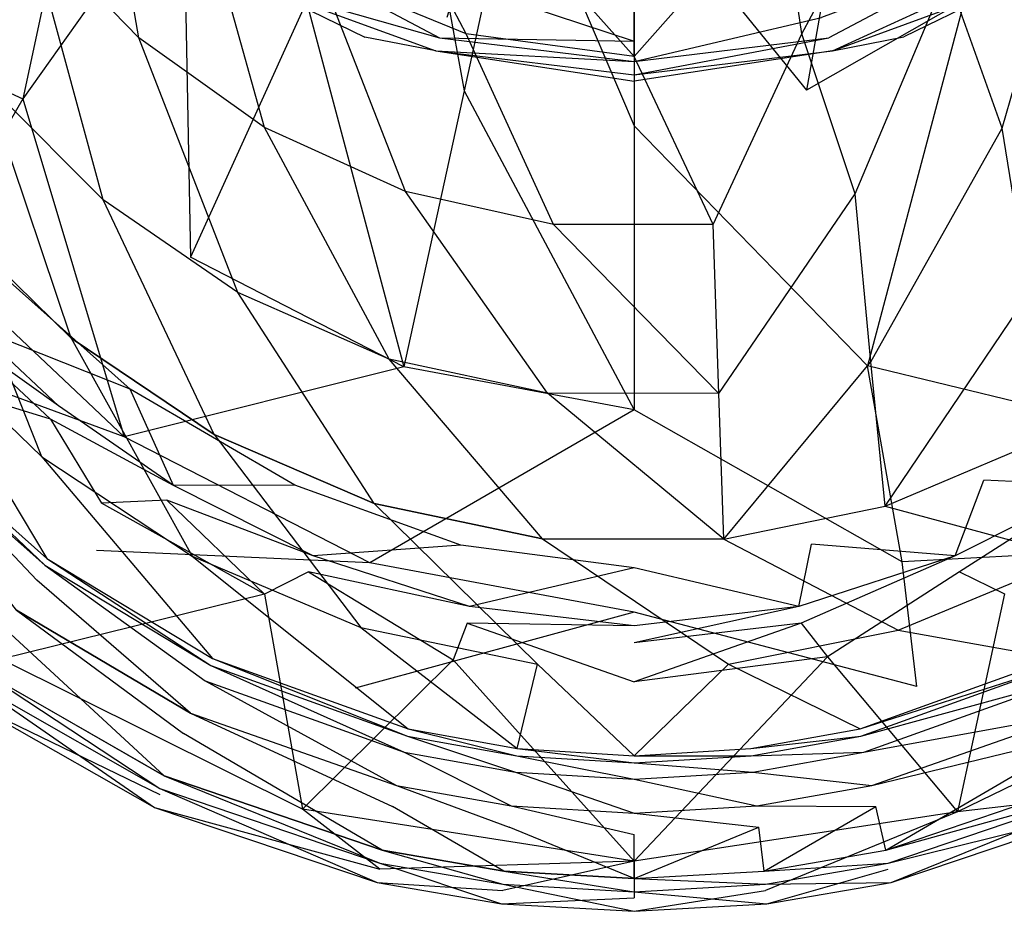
# Model space of a CAD drawing. Extents: x 0 to 0.37, y -0.725 to 0.
# Tile 2 of 21: x 0.085 to 0.245, y -0.725 to -0.58. Entities that reach past the tile are written whole.
import ezdxf

# ---------------------------------------------------------------- set-up
doc = ezdxf.new("R2010")
doc.units = 0
doc.layers.add('L0_HOMMAGE_666210_KERAMIK___REP', color=7, linetype='CONTINUOUS')

msp = doc.modelspace()

# ---------------------------------------------------------------- linework, layer by layer
at = {"layer": 'L0_HOMMAGE_666210_KERAMIK___REP', "color": 8}
for points, invisible_edges in [([(0.085684, -0.592972, 0.26871), (0.099554, -0.527325, 0.242412), (0.06927, -0.557297, 0.267689), (0.085684, -0.592972, 0.26871)], 13), ([(0.099554, -0.527325, 0.242412), (0.085684, -0.592972, 0.26871), (0.111676, -0.556303, 0.242652), (0.099554, -0.527325, 0.242412)], 14), ([(0.212992, -0.591537, 0.242932), (0.222092, -0.54077, 0.218105), (0.204347, -0.552457, 0.218125), (0.212992, -0.591537, 0.242932)], 13), ([(0.222092, -0.54077, 0.218105), (0.212992, -0.591537, 0.242932), (0.238667, -0.576877, 0.242812), (0.222092, -0.54077, 0.218105)], 14), ([(0.097562, -0.542246, 0.220685), (0.104482, -0.583072, 0.233379), (0.086524, -0.564496, 0.233379), (0.097562, -0.542246, 0.220685)], 13), ([(0.104482, -0.583072, 0.233379), (0.097562, -0.542246, 0.220685), (0.114099, -0.558974, 0.220685), (0.104482, -0.583072, 0.233379)], 14), ([(0.157383, -0.591677, 0.242942), (0.148201, -0.541021, 0.218105), (0.131758, -0.577198, 0.242822), (0.157383, -0.591677, 0.242942)], 13), ([(0.148201, -0.541021, 0.218105), (0.157383, -0.591677, 0.242942), (0.165912, -0.552578, 0.218125), (0.148201, -0.541021, 0.218105)], 14), ([(0.07944, -0.590061, 0.248684), (0.07206, -0.542939, 0.233379), (0.086524, -0.564496, 0.233379), (0.07944, -0.590061, 0.248684)], 14), ([(0.140657, -0.549987, 0.204991), (0.157719, -0.582399, 0.220685), (0.134095, -0.57272, 0.220685), (0.140657, -0.549987, 0.204991)], 13), ([(0.157719, -0.582399, 0.220685), (0.140657, -0.549987, 0.204991), (0.161236, -0.559285, 0.204991), (0.157719, -0.582399, 0.220685)], 14), ([(0.229343, -0.549987, 0.204991), (0.212281, -0.582399, 0.220685), (0.208764, -0.559285, 0.204991), (0.229343, -0.549987, 0.204991)], 13), ([(0.212281, -0.582399, 0.220685), (0.229343, -0.549987, 0.204991), (0.235905, -0.57272, 0.220685), (0.212281, -0.582399, 0.220685)], 14), ([(0.185, -0.59734, 0.242982), (0.165912, -0.552578, 0.218125), (0.157383, -0.591677, 0.242942), (0.185, -0.59734, 0.242982)], 13), ([(0.165912, -0.552578, 0.218125), (0.185, -0.59734, 0.242982), (0.185, -0.557086, 0.218135), (0.165912, -0.552578, 0.218125)], 14), ([(0.185, -0.557086, 0.218135), (0.212992, -0.591537, 0.242932), (0.204347, -0.552457, 0.218125), (0.185, -0.557086, 0.218135)], 14), ([(0.25769, -0.618306, 0.26943), (0.259283, -0.554787, 0.242632), (0.238667, -0.576877, 0.242812), (0.25769, -0.618306, 0.26943)], 13), ([(0.112885, -0.618707, 0.26944), (0.111676, -0.556303, 0.242652), (0.085684, -0.592972, 0.26871), (0.112885, -0.618707, 0.26944)], 13), ([(0.111676, -0.556303, 0.242652), (0.112885, -0.618707, 0.26944), (0.131758, -0.577198, 0.242822), (0.111676, -0.556303, 0.242652)], 14), ([(0.05203, -0.577439, 0.301689), (0.085684, -0.592972, 0.26871), (0.06927, -0.557297, 0.267689), (0.05203, -0.577439, 0.301689)], 14), ([(0.212992, -0.591537, 0.242932), (0.185, -0.557086, 0.218135), (0.185, -0.59734, 0.242982), (0.212992, -0.591537, 0.242932)], 13), ([(0.114099, -0.558974, 0.220685), (0.124927, -0.597611, 0.233379), (0.104482, -0.583072, 0.233379), (0.114099, -0.558974, 0.220685)], 13), ([(0.124927, -0.597611, 0.233379), (0.114099, -0.558974, 0.220685), (0.134095, -0.57272, 0.220685), (0.124927, -0.597611, 0.233379)], 14), ([(0.161236, -0.559285, 0.204991), (0.185, -0.586094, 0.220685), (0.157719, -0.582399, 0.220685), (0.161236, -0.559285, 0.204991)], 13), ([(0.185, -0.586094, 0.220685), (0.161236, -0.559285, 0.204991), (0.185, -0.56284, 0.204991), (0.185, -0.586094, 0.220685)], 14), ([(0.208764, -0.559285, 0.204991), (0.185, -0.586094, 0.220685), (0.185, -0.56284, 0.204991), (0.208764, -0.559285, 0.204991)], 13), ([(0.185, -0.586094, 0.220685), (0.208764, -0.559285, 0.204991), (0.212281, -0.582399, 0.220685), (0.185, -0.586094, 0.220685)], 14), ([(0.255901, -0.558974, 0.220685), (0.244828, -0.597752, 0.233379), (0.235905, -0.57272, 0.220685), (0.255901, -0.558974, 0.220685)], 13), ([(0.244828, -0.597752, 0.233379), (0.255901, -0.558974, 0.220685), (0.264147, -0.584237, 0.233379), (0.244828, -0.597752, 0.233379)], 14), ([(0.245147, -0.574929, 0.011626), (0.228857, -0.582891), (0.270654, -0.56055), (0.245147, -0.574929, 0.011626)], 14), ([(0.124853, -0.574929, 0.011626), (0.101426, -0.562117), (0.141212, -0.582921), (0.124853, -0.574929, 0.011626)], 14), ([(0.086524, -0.564496, 0.233379), (0.098692, -0.609359, 0.248684), (0.07944, -0.590061, 0.248684), (0.086524, -0.564496, 0.233379)], 13), ([(0.098692, -0.609359, 0.248684), (0.086524, -0.564496, 0.233379), (0.104482, -0.583072, 0.233379), (0.098692, -0.609359, 0.248684)], 14), ([(0.153367, -0.583042, 0.019258), (0.128166, -0.569698, 0.022975), (0.125973, -0.572891, 0.019258), (0.153367, -0.583042, 0.019258)], 13), ([(0.128166, -0.569698, 0.022975), (0.153367, -0.583042, 0.019258), (0.154542, -0.579739, 0.022975), (0.128166, -0.569698, 0.022975)], 14), ([(0.216633, -0.583042, 0.019258), (0.241834, -0.569698, 0.022975), (0.215458, -0.579739, 0.022975), (0.216633, -0.583042, 0.019258)], 13), ([(0.241834, -0.569698, 0.022975), (0.216633, -0.583042, 0.019258), (0.244027, -0.572891, 0.019258), (0.241834, -0.569698, 0.022975)], 14), ([(0.134095, -0.57272, 0.220685), (0.147839, -0.608014, 0.233379), (0.124927, -0.597611, 0.233379), (0.134095, -0.57272, 0.220685)], 13), ([(0.147839, -0.608014, 0.233379), (0.134095, -0.57272, 0.220685), (0.157719, -0.582399, 0.220685), (0.147839, -0.608014, 0.233379)], 14), ([(0.235905, -0.57272, 0.220685), (0.220912, -0.608425, 0.233379), (0.212281, -0.582399, 0.220685), (0.235905, -0.57272, 0.220685)], 13), ([(0.220912, -0.608425, 0.233379), (0.235905, -0.57272, 0.220685), (0.244828, -0.597752, 0.233379), (0.220912, -0.608425, 0.233379)], 14), ([(0.124853, -0.574929, 0.011626), (0.153367, -0.583042, 0.019258), (0.125973, -0.572891, 0.019258), (0.124853, -0.574929, 0.011626)], 14), ([(0.185, -0.583574, 0.022975), (0.156352, -0.574136, 0.026272), (0.154542, -0.579739, 0.022975), (0.185, -0.583574, 0.022975)], 13), ([(0.156352, -0.574136, 0.026272), (0.185, -0.583574, 0.022975), (0.185, -0.577891, 0.026272), (0.156352, -0.574136, 0.026272)], 14), ([(0.217234, -0.585151, 0.011626), (0.244027, -0.572891, 0.019258), (0.216633, -0.583042, 0.019258), (0.217234, -0.585151, 0.011626)], 14), ([(0.244027, -0.572891, 0.019258), (0.217234, -0.585151, 0.011626), (0.245147, -0.574929, 0.011626), (0.244027, -0.572891, 0.019258)], 13), ([(0.153367, -0.583042, 0.019258), (0.124853, -0.574929, 0.011626), (0.152766, -0.585151, 0.011626), (0.153367, -0.583042, 0.019258)], 13), ([(0.124853, -0.574929, 0.011626), (0.141212, -0.582921), (0.152766, -0.585151, 0.011626), (0.124853, -0.574929, 0.011626)], 14), ([(0.217234, -0.585151, 0.011626), (0.228857, -0.582891), (0.245147, -0.574929, 0.011626), (0.217234, -0.585151, 0.011626)], 14), ([(0.085684, -0.592972, 0.26871), (0.05203, -0.577439, 0.301689), (0.07089, -0.618386, 0.3042), (0.085684, -0.592972, 0.26871)], 13), ([(0.147594, -0.63654, 0.26995), (0.131758, -0.577198, 0.242822), (0.112885, -0.618707, 0.26944), (0.147594, -0.63654, 0.26995)], 13), ([(0.131758, -0.577198, 0.242822), (0.147594, -0.63654, 0.26995), (0.157383, -0.591677, 0.242942), (0.131758, -0.577198, 0.242822)], 14), ([(0.222914, -0.636359, 0.26994), (0.238667, -0.576877, 0.242812), (0.212992, -0.591537, 0.242932), (0.222914, -0.636359, 0.26994)], 13), ([(0.238667, -0.576877, 0.242812), (0.222914, -0.636359, 0.26994), (0.25769, -0.618306, 0.26943), (0.238667, -0.576877, 0.242812)], 14), ([(0.215458, -0.579739, 0.022975), (0.185, -0.577891, 0.026272), (0.185, -0.583574, 0.022975), (0.215458, -0.579739, 0.022975)], 13), ([(0.153367, -0.583042, 0.019258), (0.185, -0.583574, 0.022975), (0.154542, -0.579739, 0.022975), (0.153367, -0.583042, 0.019258)], 14), ([(0.215458, -0.579739, 0.022975), (0.185, -0.586918, 0.019258), (0.216633, -0.583042, 0.019258), (0.215458, -0.579739, 0.022975)], 13), ([(0.185, -0.586918, 0.019258), (0.215458, -0.579739, 0.022975), (0.185, -0.583574, 0.022975), (0.185, -0.586918, 0.019258)], 14), ([(0.157719, -0.582399, 0.220685), (0.171875, -0.613375, 0.233379), (0.147839, -0.608014, 0.233379), (0.157719, -0.582399, 0.220685)], 13), ([(0.171875, -0.613375, 0.233379), (0.157719, -0.582399, 0.220685), (0.185, -0.586094, 0.220685), (0.171875, -0.613375, 0.233379)], 14), ([(0.212281, -0.582399, 0.220685), (0.197831, -0.613406, 0.233379), (0.185, -0.586094, 0.220685), (0.212281, -0.582399, 0.220685)], 13), ([(0.197831, -0.613406, 0.233379), (0.212281, -0.582399, 0.220685), (0.220912, -0.608425, 0.233379), (0.197831, -0.613406, 0.233379)], 14), ([(0.104482, -0.583072, 0.233379), (0.120607, -0.624451, 0.248684), (0.098692, -0.609359, 0.248684), (0.104482, -0.583072, 0.233379)], 13), ([(0.120607, -0.624451, 0.248684), (0.104482, -0.583072, 0.233379), (0.124927, -0.597611, 0.233379), (0.120607, -0.624451, 0.248684)], 14), ([(0.152766, -0.585151, 0.011626), (0.141212, -0.582921), (0.185, -0.590111), (0.152766, -0.585151, 0.011626)], 14), ([(0.152766, -0.585151, 0.011626), (0.185, -0.586918, 0.019258), (0.153367, -0.583042, 0.019258), (0.152766, -0.585151, 0.011626)], 14), ([(0.185, -0.583574, 0.022975), (0.153367, -0.583042, 0.019258), (0.185, -0.586918, 0.019258), (0.185, -0.583574, 0.022975)], 13), ([(0.217234, -0.585151, 0.011626), (0.185, -0.590111), (0.228857, -0.582891), (0.217234, -0.585151, 0.011626)], 14), ([(0.216633, -0.583042, 0.019258), (0.185, -0.589056, 0.011626), (0.217234, -0.585151, 0.011626), (0.216633, -0.583042, 0.019258)], 13), ([(0.185, -0.589056, 0.011626), (0.216633, -0.583042, 0.019258), (0.185, -0.586918, 0.019258), (0.185, -0.589056, 0.011626)], 14), ([(0.185, -0.586918, 0.019258), (0.152766, -0.585151, 0.011626), (0.185, -0.589056, 0.011626), (0.185, -0.586918, 0.019258)], 13), ([(0.152766, -0.585151, 0.011626), (0.185, -0.590111), (0.185, -0.589056, 0.011626), (0.152766, -0.585151, 0.011626)], 14), ([(0.185, -0.589056, 0.011626), (0.185, -0.590111), (0.217234, -0.585151, 0.011626), (0.185, -0.589056, 0.011626)], 14), ([(0.264147, -0.584237, 0.233379), (0.24913, -0.624601, 0.248684), (0.244828, -0.597752, 0.233379), (0.264147, -0.584237, 0.233379)], 13), ([(0.197831, -0.613406, 0.233379), (0.171875, -0.613375, 0.233379), (0.185, -0.586094, 0.220685), (0.197831, -0.613406, 0.233379)], 14), ([(0.07944, -0.590061, 0.248684), (0.093517, -0.631871, 0.267069), (0.07311, -0.611879, 0.267069), (0.07944, -0.590061, 0.248684)], 13), ([(0.093517, -0.631871, 0.267069), (0.07944, -0.590061, 0.248684), (0.098692, -0.609359, 0.248684), (0.093517, -0.631871, 0.267069)], 14), ([(0.185, -0.643508, 0.27015), (0.157383, -0.591677, 0.242942), (0.147594, -0.63654, 0.26995), (0.185, -0.643508, 0.27015)], 13), ([(0.157383, -0.591677, 0.242942), (0.185, -0.643508, 0.27015), (0.185, -0.59734, 0.242982), (0.157383, -0.591677, 0.242942)], 14), ([(0.185, -0.59734, 0.242982), (0.222914, -0.636359, 0.26994), (0.212992, -0.591537, 0.242932), (0.185, -0.59734, 0.242982)], 14), ([(0.102146, -0.647916, 0.306001), (0.085684, -0.592972, 0.26871), (0.07089, -0.618386, 0.3042), (0.102146, -0.647916, 0.306001)], 13), ([(0.085684, -0.592972, 0.26871), (0.102146, -0.647916, 0.306001), (0.112885, -0.618707, 0.26944), (0.085684, -0.592972, 0.26871)], 14), ([(0.124927, -0.597611, 0.233379), (0.145166, -0.635255, 0.248684), (0.120607, -0.624451, 0.248684), (0.124927, -0.597611, 0.233379)], 13), ([(0.145166, -0.635255, 0.248684), (0.124927, -0.597611, 0.233379), (0.147839, -0.608014, 0.233379), (0.145166, -0.635255, 0.248684)], 14), ([(0.222914, -0.636359, 0.26994), (0.185, -0.59734, 0.242982), (0.185, -0.643508, 0.27015), (0.222914, -0.636359, 0.26994)], 13), ([(0.244828, -0.597752, 0.233379), (0.223494, -0.635686, 0.248684), (0.220912, -0.608425, 0.233379), (0.244828, -0.597752, 0.233379)], 13), ([(0.223494, -0.635686, 0.248684), (0.244828, -0.597752, 0.233379), (0.24913, -0.624601, 0.248684), (0.223494, -0.635686, 0.248684)], 14), ([(0.147839, -0.608014, 0.233379), (0.170931, -0.640817, 0.248684), (0.145166, -0.635255, 0.248684), (0.147839, -0.608014, 0.233379)], 13), ([(0.170931, -0.640817, 0.248684), (0.147839, -0.608014, 0.233379), (0.171875, -0.613375, 0.233379), (0.170931, -0.640817, 0.248684)], 14), ([(0.098692, -0.609359, 0.248684), (0.116746, -0.647514, 0.267069), (0.093517, -0.631871, 0.267069), (0.098692, -0.609359, 0.248684)], 13), ([(0.116746, -0.647514, 0.267069), (0.098692, -0.609359, 0.248684), (0.120607, -0.624451, 0.248684), (0.116746, -0.647514, 0.267069)], 14), ([(0.220912, -0.608425, 0.233379), (0.198754, -0.640857, 0.248684), (0.197831, -0.613406, 0.233379), (0.220912, -0.608425, 0.233379)], 13), ([(0.198754, -0.640857, 0.248684), (0.220912, -0.608425, 0.233379), (0.223494, -0.635686, 0.248684), (0.198754, -0.640857, 0.248684)], 14), ([(0.07311, -0.611879, 0.267069), (0.088738, -0.651129, 0.290026), (0.06727, -0.630455, 0.290026), (0.07311, -0.611879, 0.267069)], 13), ([(0.088738, -0.651129, 0.290026), (0.07311, -0.611879, 0.267069), (0.093517, -0.631871, 0.267069), (0.088738, -0.651129, 0.290026)], 14), ([(0.171875, -0.613375, 0.233379), (0.198754, -0.640857, 0.248684), (0.170931, -0.640817, 0.248684), (0.171875, -0.613375, 0.233379)], 13), ([(0.198754, -0.640857, 0.248684), (0.171875, -0.613375, 0.233379), (0.197831, -0.613406, 0.233379), (0.198754, -0.640857, 0.248684)], 14), ([(0.06471, -0.63407, 0.348343), (0.102146, -0.647916, 0.306001), (0.07089, -0.618386, 0.3042), (0.06471, -0.63407, 0.348343)], 13), ([(0.102146, -0.647916, 0.306001), (0.147594, -0.63654, 0.26995), (0.112885, -0.618707, 0.26944), (0.102146, -0.647916, 0.306001)], 13), ([(0.222914, -0.636359, 0.26994), (0.268515, -0.647464, 0.305971), (0.25769, -0.618306, 0.26943), (0.222914, -0.636359, 0.26994)], 13), ([(0.0778, -0.630084, 0.382413), (0.103078, -0.640124, 0.33692), (0.08262, -0.62191, 0.334219), (0.0778, -0.630084, 0.382413)], 13), ([(0.120607, -0.624451, 0.248684), (0.142778, -0.65871, 0.267069), (0.116746, -0.647514, 0.267069), (0.120607, -0.624451, 0.248684)], 13), ([(0.142778, -0.65871, 0.267069), (0.120607, -0.624451, 0.248684), (0.145166, -0.635255, 0.248684), (0.142778, -0.65871, 0.267069)], 14), ([(0.24913, -0.624601, 0.248684), (0.225803, -0.659152, 0.267069), (0.223494, -0.635686, 0.248684), (0.24913, -0.624601, 0.248684)], 13), ([(0.225803, -0.659152, 0.267069), (0.24913, -0.624601, 0.248684), (0.252976, -0.647665, 0.267069), (0.225803, -0.659152, 0.267069)], 14), ([(0.0763, -0.632031, 0.388445), (0.091479, -0.642876, 0.382413), (0.0778, -0.630084, 0.382413), (0.0763, -0.632031, 0.388445)], 13), ([(0.103078, -0.640124, 0.33692), (0.0778, -0.630084, 0.382413), (0.091479, -0.642876, 0.382413), (0.103078, -0.640124, 0.33692)], 14), ([(0.089535, -0.667647, 0.316744), (0.06727, -0.630455, 0.290026), (0.088738, -0.651129, 0.290026), (0.089535, -0.667647, 0.316744)], 13), ([(0.06727, -0.630455, 0.290026), (0.089535, -0.667647, 0.316744), (0.06727, -0.647876, 0.316744), (0.06727, -0.630455, 0.290026)], 14), ([(0.091479, -0.642876, 0.382413), (0.0763, -0.632031, 0.388445), (0.090166, -0.645044, 0.388445), (0.091479, -0.642876, 0.382413)], 14), ([(0.090166, -0.645044, 0.388445), (0.0763, -0.632031, 0.388445), (0.07637, -0.640797, 0.390266), (0.090166, -0.645044, 0.388445)], 14), ([(0.093517, -0.631871, 0.267069), (0.11318, -0.667295, 0.290026), (0.088738, -0.651129, 0.290026), (0.093517, -0.631871, 0.267069)], 14), ([(0.11318, -0.667295, 0.290026), (0.093517, -0.631871, 0.267069), (0.116746, -0.647514, 0.267069), (0.11318, -0.667295, 0.290026)], 13), ([(0.102146, -0.647916, 0.306001), (0.06471, -0.63407, 0.348343), (0.097652, -0.666341, 0.350824), (0.102146, -0.647916, 0.306001)], 14), ([(0.147594, -0.63654, 0.26995), (0.102146, -0.647916, 0.306001), (0.142023, -0.66838, 0.307251), (0.147594, -0.63654, 0.26995)], 14), ([(0.142023, -0.66838, 0.307251), (0.185, -0.643508, 0.27015), (0.147594, -0.63654, 0.26995), (0.142023, -0.66838, 0.307251)], 13), ([(0.145166, -0.635255, 0.248684), (0.170087, -0.664474, 0.267069), (0.142778, -0.65871, 0.267069), (0.145166, -0.635255, 0.248684)], 13), ([(0.170087, -0.664474, 0.267069), (0.145166, -0.635255, 0.248684), (0.170931, -0.640817, 0.248684), (0.170087, -0.664474, 0.267069)], 14), ([(0.185, -0.643508, 0.27015), (0.228561, -0.668179, 0.307241), (0.222914, -0.636359, 0.26994), (0.185, -0.643508, 0.27015)], 13), ([(0.223494, -0.635686, 0.248684), (0.199579, -0.664504, 0.267069), (0.198754, -0.640857, 0.248684), (0.223494, -0.635686, 0.248684)], 13), ([(0.199579, -0.664504, 0.267069), (0.223494, -0.635686, 0.248684), (0.225803, -0.659152, 0.267069), (0.199579, -0.664504, 0.267069)], 14), ([(0.268515, -0.647464, 0.305971), (0.222914, -0.636359, 0.26994), (0.228561, -0.668179, 0.307241), (0.268515, -0.647464, 0.305971)], 14), ([(0.098435, -0.65867, 0.390266), (0.090166, -0.645044, 0.388445), (0.07637, -0.640797, 0.390266), (0.098435, -0.65867, 0.390266)], 13), ([(0.07637, -0.640797, 0.390266), (0.08214, -0.684013, 0.390266), (0.098435, -0.65867, 0.390266), (0.07637, -0.640797, 0.390266)], 14), ([(0.110133, -0.655778, 0.382413), (0.103078, -0.640124, 0.33692), (0.091479, -0.642876, 0.382413), (0.110133, -0.655778, 0.382413)], 14), ([(0.110133, -0.655778, 0.382413), (0.12986, -0.655768, 0.33923), (0.103078, -0.640124, 0.33692), (0.110133, -0.655778, 0.382413)], 13), ([(0.170931, -0.640817, 0.248684), (0.199579, -0.664504, 0.267069), (0.170087, -0.664474, 0.267069), (0.170931, -0.640817, 0.248684)], 13), ([(0.199579, -0.664504, 0.267069), (0.170931, -0.640817, 0.248684), (0.198754, -0.640857, 0.248684), (0.199579, -0.664504, 0.267069)], 14), ([(0.241852, -0.654955, 0.33911), (0.259867, -0.655778, 0.382413), (0.266934, -0.640114, 0.33692), (0.241852, -0.654955, 0.33911)], 13), ([(0.090166, -0.645044, 0.388445), (0.110133, -0.655778, 0.382413), (0.091479, -0.642876, 0.382413), (0.090166, -0.645044, 0.388445)], 13), ([(0.185, -0.643508, 0.27015), (0.142023, -0.66838, 0.307251), (0.185, -0.676382, 0.307741), (0.185, -0.643508, 0.27015)], 14), ([(0.228561, -0.668179, 0.307241), (0.185, -0.643508, 0.27015), (0.185, -0.676382, 0.307741), (0.228561, -0.668179, 0.307241)], 14), ([(0.110133, -0.655778, 0.382413), (0.090166, -0.645044, 0.388445), (0.109082, -0.658158, 0.388445), (0.110133, -0.655778, 0.382413)], 14), ([(0.090166, -0.645044, 0.388445), (0.098435, -0.65867, 0.390266), (0.109082, -0.658158, 0.388445), (0.090166, -0.645044, 0.388445)], 14), ([(0.06727, -0.647876, 0.316744), (0.089225, -0.668771, 0.320595), (0.06689, -0.64897, 0.320595), (0.06727, -0.647876, 0.316744)], 14), ([(0.089225, -0.668771, 0.320595), (0.06727, -0.647876, 0.316744), (0.089535, -0.667647, 0.316744), (0.089225, -0.668771, 0.320595)], 13), ([(0.097652, -0.666341, 0.350824), (0.142023, -0.66838, 0.307251), (0.102146, -0.647916, 0.306001), (0.097652, -0.666341, 0.350824)], 13), ([(0.116746, -0.647514, 0.267069), (0.140572, -0.678862, 0.290026), (0.11318, -0.667295, 0.290026), (0.116746, -0.647514, 0.267069)], 14), ([(0.140572, -0.678862, 0.290026), (0.116746, -0.647514, 0.267069), (0.142778, -0.65871, 0.267069), (0.140572, -0.678862, 0.290026)], 13), ([(0.256527, -0.667456, 0.290026), (0.225803, -0.659152, 0.267069), (0.252976, -0.647665, 0.267069), (0.256527, -0.667456, 0.290026)], 13), ([(0.228561, -0.668179, 0.307241), (0.273045, -0.665849, 0.350784), (0.268515, -0.647464, 0.305971), (0.228561, -0.668179, 0.307241)], 13), ([(0.06689, -0.64897, 0.320595), (0.087912, -0.671161, 0.325086), (0.06527, -0.6512, 0.325086), (0.06689, -0.64897, 0.320595)], 14), ([(0.087912, -0.671161, 0.325086), (0.06689, -0.64897, 0.320595), (0.089225, -0.668771, 0.320595), (0.087912, -0.671161, 0.325086)], 13), ([(0.08461, -0.676061, 0.331278), (0.06527, -0.6512, 0.325086), (0.087912, -0.671161, 0.325086), (0.08461, -0.676061, 0.331278)], 14), ([(0.116458, -0.683903, 0.316744), (0.088738, -0.651129, 0.290026), (0.11318, -0.667295, 0.290026), (0.116458, -0.683903, 0.316744)], 13), ([(0.088738, -0.651129, 0.290026), (0.116458, -0.683903, 0.316744), (0.089535, -0.667647, 0.316744), (0.088738, -0.651129, 0.290026)], 14), ([(0.109082, -0.658158, 0.388445), (0.132838, -0.667235, 0.382413), (0.110133, -0.655778, 0.382413), (0.109082, -0.658158, 0.388445)], 13), ([(0.12986, -0.655768, 0.33923), (0.110133, -0.655778, 0.382413), (0.132838, -0.667235, 0.382413), (0.12986, -0.655768, 0.33923)], 14), ([(0.132838, -0.667235, 0.382413), (0.156842, -0.665488, 0.340661), (0.12986, -0.655768, 0.33923), (0.132838, -0.667235, 0.382413)], 13), ([(0.213834, -0.665317, 0.340631), (0.237162, -0.667235, 0.382413), (0.241852, -0.654955, 0.33911), (0.213834, -0.665317, 0.340631)], 13), ([(0.259867, -0.655778, 0.382413), (0.241852, -0.654955, 0.33911), (0.237162, -0.667235, 0.382413), (0.259867, -0.655778, 0.382413)], 14), ([(0.237895, -0.669815, 0.388445), (0.259867, -0.655778, 0.382413), (0.237162, -0.667235, 0.382413), (0.237895, -0.669815, 0.388445)], 13), ([(0.259867, -0.655778, 0.382413), (0.237895, -0.669815, 0.388445), (0.260918, -0.658158, 0.388445), (0.259867, -0.655778, 0.382413)], 14), ([(0.124911, -0.67345, 0.390266), (0.098435, -0.65867, 0.390266), (0.08214, -0.684013, 0.390266), (0.124911, -0.67345, 0.390266)], 14), ([(0.124911, -0.67345, 0.390266), (0.109082, -0.658158, 0.388445), (0.098435, -0.65867, 0.390266), (0.124911, -0.67345, 0.390266)], 13), ([(0.132838, -0.667235, 0.382413), (0.109082, -0.658158, 0.388445), (0.132105, -0.669815, 0.388445), (0.132838, -0.667235, 0.382413)], 14), ([(0.109082, -0.658158, 0.388445), (0.124911, -0.67345, 0.390266), (0.132105, -0.669815, 0.388445), (0.109082, -0.658158, 0.388445)], 14), ([(0.142778, -0.65871, 0.267069), (0.169308, -0.684816, 0.290026), (0.140572, -0.678862, 0.290026), (0.142778, -0.65871, 0.267069)], 14), ([(0.169308, -0.684816, 0.290026), (0.142778, -0.65871, 0.267069), (0.170087, -0.664474, 0.267069), (0.169308, -0.684816, 0.290026)], 13), ([(0.227934, -0.679324, 0.290026), (0.199579, -0.664504, 0.267069), (0.225803, -0.659152, 0.267069), (0.227934, -0.679324, 0.290026)], 13), ([(0.225803, -0.659152, 0.267069), (0.256527, -0.667456, 0.290026), (0.227934, -0.679324, 0.290026), (0.225803, -0.659152, 0.267069)], 14), ([(0.237895, -0.669815, 0.388445), (0.245172, -0.67341, 0.390266), (0.260918, -0.658158, 0.388445), (0.237895, -0.669815, 0.388445)], 14), ([(0.156842, -0.665488, 0.340661), (0.132838, -0.667235, 0.382413), (0.158244, -0.675448, 0.382413), (0.156842, -0.665488, 0.340661)], 14), ([(0.158244, -0.675448, 0.382413), (0.185, -0.669173, 0.341201), (0.156842, -0.665488, 0.340661), (0.158244, -0.675448, 0.382413)], 13), ([(0.170087, -0.664474, 0.267069), (0.20034, -0.684856, 0.290026), (0.169308, -0.684816, 0.290026), (0.170087, -0.664474, 0.267069)], 14), ([(0.20034, -0.684856, 0.290026), (0.170087, -0.664474, 0.267069), (0.199579, -0.664504, 0.267069), (0.20034, -0.684856, 0.290026)], 13), ([(0.185, -0.669173, 0.341201), (0.211756, -0.675448, 0.382413), (0.213834, -0.665317, 0.340631), (0.185, -0.669173, 0.341201)], 13), ([(0.199579, -0.664504, 0.267069), (0.227934, -0.679324, 0.290026), (0.20034, -0.684856, 0.290026), (0.199579, -0.664504, 0.267069)], 14), ([(0.237162, -0.667235, 0.382413), (0.213834, -0.665317, 0.340631), (0.211756, -0.675448, 0.382413), (0.237162, -0.667235, 0.382413)], 14), ([(0.142023, -0.66838, 0.307251), (0.097652, -0.666341, 0.350824), (0.139692, -0.688712, 0.352534), (0.142023, -0.66838, 0.307251)], 14), ([(0.132105, -0.669815, 0.388445), (0.158244, -0.675448, 0.382413), (0.132838, -0.667235, 0.382413), (0.132105, -0.669815, 0.388445)], 13), ([(0.212132, -0.678159, 0.388445), (0.237162, -0.667235, 0.382413), (0.211756, -0.675448, 0.382413), (0.212132, -0.678159, 0.388445)], 13), ([(0.237162, -0.667235, 0.382413), (0.212132, -0.678159, 0.388445), (0.237895, -0.669815, 0.388445), (0.237162, -0.667235, 0.382413)], 14), ([(0.273045, -0.665849, 0.350784), (0.228561, -0.668179, 0.307241), (0.230923, -0.688481, 0.352514), (0.273045, -0.665849, 0.350784)], 14), ([(0.089225, -0.668771, 0.320595), (0.115293, -0.687568, 0.325086), (0.087912, -0.671161, 0.325086), (0.089225, -0.668771, 0.320595)], 14), ([(0.089535, -0.667647, 0.316744), (0.116235, -0.685057, 0.320595), (0.089225, -0.668771, 0.320595), (0.089535, -0.667647, 0.316744)], 14), ([(0.115293, -0.687568, 0.325086), (0.089225, -0.668771, 0.320595), (0.116235, -0.685057, 0.320595), (0.115293, -0.687568, 0.325086)], 13), ([(0.116235, -0.685057, 0.320595), (0.089535, -0.667647, 0.316744), (0.116458, -0.683903, 0.316744), (0.116235, -0.685057, 0.320595)], 13), ([(0.148267, -0.695339, 0.316744), (0.11318, -0.667295, 0.290026), (0.140572, -0.678862, 0.290026), (0.148267, -0.695339, 0.316744)], 13), ([(0.11318, -0.667295, 0.290026), (0.148267, -0.695339, 0.316744), (0.116458, -0.683903, 0.316744), (0.11318, -0.667295, 0.290026)], 14), ([(0.139692, -0.688712, 0.352534), (0.185, -0.676382, 0.307741), (0.142023, -0.66838, 0.307251), (0.139692, -0.688712, 0.352534)], 13), ([(0.185, -0.676382, 0.307741), (0.230923, -0.688481, 0.352514), (0.228561, -0.668179, 0.307241), (0.185, -0.676382, 0.307741)], 13), ([(0.253542, -0.683903, 0.316744), (0.227934, -0.679324, 0.290026), (0.256527, -0.667456, 0.290026), (0.253542, -0.683903, 0.316744)], 13), ([(0.155619, -0.684124, 0.390266), (0.132105, -0.669815, 0.388445), (0.124911, -0.67345, 0.390266), (0.155619, -0.684124, 0.390266)], 13), ([(0.158244, -0.675448, 0.382413), (0.132105, -0.669815, 0.388445), (0.157868, -0.678159, 0.388445), (0.158244, -0.675448, 0.382413)], 14), ([(0.132105, -0.669815, 0.388445), (0.155619, -0.684124, 0.390266), (0.157868, -0.678159, 0.388445), (0.132105, -0.669815, 0.388445)], 14), ([(0.185, -0.669173, 0.341201), (0.158244, -0.675448, 0.382413), (0.185, -0.678591, 0.382413), (0.185, -0.669173, 0.341201)], 14), ([(0.211756, -0.675448, 0.382413), (0.185, -0.669173, 0.341201), (0.185, -0.678591, 0.382413), (0.211756, -0.675448, 0.382413)], 14), ([(0.212132, -0.678159, 0.388445), (0.216409, -0.683632, 0.390266), (0.237895, -0.669815, 0.388445), (0.212132, -0.678159, 0.388445)], 14), ([(0.245172, -0.67341, 0.390266), (0.237895, -0.669815, 0.388445), (0.216409, -0.683632, 0.390266), (0.245172, -0.67341, 0.390266)], 13), ([(0.087912, -0.671161, 0.325086), (0.112921, -0.692789, 0.331278), (0.08461, -0.676061, 0.331278), (0.087912, -0.671161, 0.325086)], 13), ([(0.112921, -0.692789, 0.331278), (0.087912, -0.671161, 0.325086), (0.115293, -0.687568, 0.325086), (0.112921, -0.692789, 0.331278)], 14), ([(0.13111, -0.708402, 0.390266), (0.124911, -0.67345, 0.390266), (0.08214, -0.684013, 0.390266), (0.13111, -0.708402, 0.390266)], 13), ([(0.124911, -0.67345, 0.390266), (0.13111, -0.708402, 0.390266), (0.155619, -0.684124, 0.390266), (0.124911, -0.67345, 0.390266)], 14), ([(0.216409, -0.683632, 0.390266), (0.237578, -0.708824, 0.390266), (0.245172, -0.67341, 0.390266), (0.216409, -0.683632, 0.390266)], 14), ([(0.28599, -0.685308, 0.390266), (0.245172, -0.67341, 0.390266), (0.237578, -0.708824, 0.390266), (0.28599, -0.685308, 0.390266)], 13), ([(0.08461, -0.676061, 0.331278), (0.111745, -0.696122, 0.33826), (0.08297, -0.679264, 0.33826), (0.08461, -0.676061, 0.331278)], 14), ([(0.111745, -0.696122, 0.33826), (0.08461, -0.676061, 0.331278), (0.112921, -0.692789, 0.331278), (0.111745, -0.696122, 0.33826)], 13), ([(0.185, -0.676382, 0.307741), (0.139692, -0.688712, 0.352534), (0.185, -0.697448, 0.353205), (0.185, -0.676382, 0.307741)], 14), ([(0.157868, -0.678159, 0.388445), (0.185, -0.678591, 0.382413), (0.158244, -0.675448, 0.382413), (0.157868, -0.678159, 0.388445)], 13), ([(0.185, -0.681352, 0.388445), (0.211756, -0.675448, 0.382413), (0.185, -0.678591, 0.382413), (0.185, -0.681352, 0.388445)], 13), ([(0.211756, -0.675448, 0.382413), (0.185, -0.681352, 0.388445), (0.212132, -0.678159, 0.388445), (0.211756, -0.675448, 0.382413)], 14), ([(0.230923, -0.688481, 0.352514), (0.185, -0.676382, 0.307741), (0.185, -0.697448, 0.353205), (0.230923, -0.688481, 0.352514)], 14), ([(0.185, -0.687728, 0.390266), (0.157868, -0.678159, 0.388445), (0.155619, -0.684124, 0.390266), (0.185, -0.687728, 0.390266)], 13), ([(0.185, -0.678591, 0.382413), (0.157868, -0.678159, 0.388445), (0.185, -0.681352, 0.388445), (0.185, -0.678591, 0.382413)], 14), ([(0.157868, -0.678159, 0.388445), (0.185, -0.687728, 0.390266), (0.185, -0.681352, 0.388445), (0.157868, -0.678159, 0.388445)], 14), ([(0.216409, -0.683632, 0.390266), (0.212132, -0.678159, 0.388445), (0.185, -0.687728, 0.390266), (0.216409, -0.683632, 0.390266)], 13), ([(0.212132, -0.678159, 0.388445), (0.185, -0.681352, 0.388445), (0.185, -0.687728, 0.390266), (0.212132, -0.678159, 0.388445)], 14), ([(0.08297, -0.679264, 0.33826), (0.108633, -0.70296, 0.343802), (0.07864, -0.68578, 0.343802), (0.08297, -0.679264, 0.33826)], 13), ([(0.108633, -0.70296, 0.343802), (0.08297, -0.679264, 0.33826), (0.111745, -0.696122, 0.33826), (0.108633, -0.70296, 0.343802)], 14), ([(0.166019, -0.698562, 0.316744), (0.140572, -0.678862, 0.290026), (0.169308, -0.684816, 0.290026), (0.166019, -0.698562, 0.316744)], 13), ([(0.140572, -0.678862, 0.290026), (0.166019, -0.698562, 0.316744), (0.148267, -0.695339, 0.316744), (0.140572, -0.678862, 0.290026)], 14), ([(0.221733, -0.695339, 0.316744), (0.20034, -0.684856, 0.290026), (0.227934, -0.679324, 0.290026), (0.221733, -0.695339, 0.316744)], 13), ([(0.227934, -0.679324, 0.290026), (0.253542, -0.683903, 0.316744), (0.221733, -0.695339, 0.316744), (0.227934, -0.679324, 0.290026)], 14), ([(0.08214, -0.684013, 0.390266), (0.07765, -0.688712, 0.388645), (0.107924, -0.706003, 0.388645), (0.08214, -0.684013, 0.390266)], 14), ([(0.13111, -0.708402, 0.390266), (0.08214, -0.684013, 0.390266), (0.107924, -0.706003, 0.388645), (0.13111, -0.708402, 0.390266)], 14), ([(0.116458, -0.683903, 0.316744), (0.148148, -0.696524, 0.320595), (0.116235, -0.685057, 0.320595), (0.116458, -0.683903, 0.316744)], 14), ([(0.148148, -0.696524, 0.320595), (0.116458, -0.683903, 0.316744), (0.148267, -0.695339, 0.316744), (0.148148, -0.696524, 0.320595)], 13), ([(0.185, -0.716847, 0.390266), (0.155619, -0.684124, 0.390266), (0.13111, -0.708402, 0.390266), (0.185, -0.716847, 0.390266)], 13), ([(0.155619, -0.684124, 0.390266), (0.185, -0.716847, 0.390266), (0.185, -0.687728, 0.390266), (0.155619, -0.684124, 0.390266)], 14), ([(0.166019, -0.698562, 0.316744), (0.169308, -0.684816, 0.290026), (0.185, -0.699707, 0.316744), (0.166019, -0.698562, 0.316744)], 14), ([(0.185, -0.699707, 0.316744), (0.169308, -0.684816, 0.290026), (0.20034, -0.684856, 0.290026), (0.185, -0.699707, 0.316744)], 14), ([(0.237578, -0.708824, 0.390266), (0.216409, -0.683632, 0.390266), (0.185, -0.716847, 0.390266), (0.237578, -0.708824, 0.390266)], 13), ([(0.216409, -0.683632, 0.390266), (0.185, -0.687728, 0.390266), (0.185, -0.716847, 0.390266), (0.216409, -0.683632, 0.390266)], 14), ([(0.253765, -0.685057, 0.320595), (0.221733, -0.695339, 0.316744), (0.253542, -0.683903, 0.316744), (0.253765, -0.685057, 0.320595)], 13), ([(0.07864, -0.68578, 0.343802), (0.107926, -0.705039, 0.349704), (0.07765, -0.687789, 0.349704), (0.07864, -0.68578, 0.343802)], 14), ([(0.107926, -0.705039, 0.349704), (0.07864, -0.68578, 0.343802), (0.108633, -0.70296, 0.343802), (0.107926, -0.705039, 0.349704)], 13), ([(0.116235, -0.685057, 0.320595), (0.147643, -0.699115, 0.325086), (0.115293, -0.687568, 0.325086), (0.116235, -0.685057, 0.320595)], 14), ([(0.147643, -0.699115, 0.325086), (0.116235, -0.685057, 0.320595), (0.148148, -0.696524, 0.320595), (0.147643, -0.699115, 0.325086)], 13), ([(0.185, -0.699707, 0.316744), (0.20034, -0.684856, 0.290026), (0.203981, -0.698562, 0.316744), (0.185, -0.699707, 0.316744)], 14), ([(0.20034, -0.684856, 0.290026), (0.221733, -0.695339, 0.316744), (0.203981, -0.698562, 0.316744), (0.20034, -0.684856, 0.290026)], 14), ([(0.221733, -0.695339, 0.316744), (0.253765, -0.685057, 0.320595), (0.221852, -0.696524, 0.320595), (0.221733, -0.695339, 0.316744)], 14), ([(0.254707, -0.687568, 0.325086), (0.221852, -0.696524, 0.320595), (0.253765, -0.685057, 0.320595), (0.254707, -0.687568, 0.325086)], 13), ([(0.28599, -0.685308, 0.390266), (0.237578, -0.708824, 0.390266), (0.262076, -0.706003, 0.388645), (0.28599, -0.685308, 0.390266)], 14), ([(0.07765, -0.687789, 0.349704), (0.107079, -0.708121, 0.382253), (0.07647, -0.690771, 0.382253), (0.07765, -0.687789, 0.349704)], 14), ([(0.107079, -0.708121, 0.382253), (0.07765, -0.687789, 0.349704), (0.107926, -0.705039, 0.349704), (0.107079, -0.708121, 0.382253)], 13), ([(0.115293, -0.687568, 0.325086), (0.146372, -0.704557, 0.331278), (0.112921, -0.692789, 0.331278), (0.115293, -0.687568, 0.325086)], 14), ([(0.146372, -0.704557, 0.331278), (0.115293, -0.687568, 0.325086), (0.147643, -0.699115, 0.325086), (0.146372, -0.704557, 0.331278)], 13), ([(0.221852, -0.696524, 0.320595), (0.254707, -0.687568, 0.325086), (0.222357, -0.699115, 0.325086), (0.221852, -0.696524, 0.320595)], 14), ([(0.257079, -0.692789, 0.331278), (0.222357, -0.699115, 0.325086), (0.254707, -0.687568, 0.325086), (0.257079, -0.692789, 0.331278)], 13), ([(0.07647, -0.690771, 0.382253), (0.107924, -0.706003, 0.388645), (0.07765, -0.688712, 0.388645), (0.07647, -0.690771, 0.382253)], 14), ([(0.107924, -0.706003, 0.388645), (0.07647, -0.690771, 0.382253), (0.107079, -0.708121, 0.382253), (0.107924, -0.706003, 0.388645)], 13), ([(0.112921, -0.692789, 0.331278), (0.145742, -0.707981, 0.33826), (0.111745, -0.696122, 0.33826), (0.112921, -0.692789, 0.331278)], 14), ([(0.145742, -0.707981, 0.33826), (0.112921, -0.692789, 0.331278), (0.146372, -0.704557, 0.331278), (0.145742, -0.707981, 0.33826)], 13), ([(0.222357, -0.699115, 0.325086), (0.257079, -0.692789, 0.331278), (0.223628, -0.704557, 0.331278), (0.222357, -0.699115, 0.325086)], 14), ([(0.258255, -0.696122, 0.33826), (0.223628, -0.704557, 0.331278), (0.257079, -0.692789, 0.331278), (0.258255, -0.696122, 0.33826)], 13), ([(0.148267, -0.695339, 0.316744), (0.165957, -0.699747, 0.320595), (0.148148, -0.696524, 0.320595), (0.148267, -0.695339, 0.316744)], 14), ([(0.165957, -0.699747, 0.320595), (0.148267, -0.695339, 0.316744), (0.166019, -0.698562, 0.316744), (0.165957, -0.699747, 0.320595)], 13), ([(0.221852, -0.696524, 0.320595), (0.203981, -0.698562, 0.316744), (0.221733, -0.695339, 0.316744), (0.221852, -0.696524, 0.320595)], 13), ([(0.111745, -0.696122, 0.33826), (0.144074, -0.715049, 0.343802), (0.108633, -0.70296, 0.343802), (0.111745, -0.696122, 0.33826)], 13), ([(0.144074, -0.715049, 0.343802), (0.111745, -0.696122, 0.33826), (0.145742, -0.707981, 0.33826), (0.144074, -0.715049, 0.343802)], 14), ([(0.148148, -0.696524, 0.320595), (0.165696, -0.702368, 0.325086), (0.147643, -0.699115, 0.325086), (0.148148, -0.696524, 0.320595)], 14), ([(0.165696, -0.702368, 0.325086), (0.148148, -0.696524, 0.320595), (0.165957, -0.699747, 0.320595), (0.165696, -0.702368, 0.325086)], 13), ([(0.203981, -0.698562, 0.316744), (0.221852, -0.696524, 0.320595), (0.204043, -0.699747, 0.320595), (0.203981, -0.698562, 0.316744)], 14), ([(0.222357, -0.699115, 0.325086), (0.204043, -0.699747, 0.320595), (0.221852, -0.696524, 0.320595), (0.222357, -0.699115, 0.325086)], 13), ([(0.223628, -0.704557, 0.331278), (0.258255, -0.696122, 0.33826), (0.224258, -0.707981, 0.33826), (0.223628, -0.704557, 0.331278)], 14), ([(0.258255, -0.696122, 0.33826), (0.225926, -0.715049, 0.343802), (0.224258, -0.707981, 0.33826), (0.258255, -0.696122, 0.33826)], 13), ([(0.225926, -0.715049, 0.343802), (0.258255, -0.696122, 0.33826), (0.261367, -0.70296, 0.343802), (0.225926, -0.715049, 0.343802)], 14), ([(0.147643, -0.699115, 0.325086), (0.165039, -0.70788, 0.331278), (0.146372, -0.704557, 0.331278), (0.147643, -0.699115, 0.325086)], 14), ([(0.165039, -0.70788, 0.331278), (0.147643, -0.699115, 0.325086), (0.165696, -0.702368, 0.325086), (0.165039, -0.70788, 0.331278)], 13), ([(0.166019, -0.698562, 0.316744), (0.185, -0.700892, 0.320595), (0.165957, -0.699747, 0.320595), (0.166019, -0.698562, 0.316744)], 14), ([(0.185, -0.700892, 0.320595), (0.166019, -0.698562, 0.316744), (0.185, -0.699707, 0.316744), (0.185, -0.700892, 0.320595)], 13), ([(0.204043, -0.699747, 0.320595), (0.185, -0.699707, 0.316744), (0.203981, -0.698562, 0.316744), (0.204043, -0.699747, 0.320595)], 13), ([(0.204043, -0.699747, 0.320595), (0.222357, -0.699115, 0.325086), (0.204304, -0.702368, 0.325086), (0.204043, -0.699747, 0.320595)], 14), ([(0.223628, -0.704557, 0.331278), (0.204304, -0.702368, 0.325086), (0.222357, -0.699115, 0.325086), (0.223628, -0.704557, 0.331278)], 13), ([(0.165957, -0.699747, 0.320595), (0.185, -0.703523, 0.325086), (0.165696, -0.702368, 0.325086), (0.165957, -0.699747, 0.320595)], 14), ([(0.185, -0.703523, 0.325086), (0.165957, -0.699747, 0.320595), (0.185, -0.700892, 0.320595), (0.185, -0.703523, 0.325086)], 13), ([(0.185, -0.699707, 0.316744), (0.204043, -0.699747, 0.320595), (0.185, -0.700892, 0.320595), (0.185, -0.699707, 0.316744)], 14), ([(0.204304, -0.702368, 0.325086), (0.185, -0.700892, 0.320595), (0.204043, -0.699747, 0.320595), (0.204304, -0.702368, 0.325086)], 13), ([(0.165696, -0.702368, 0.325086), (0.185, -0.709055, 0.331278), (0.165039, -0.70788, 0.331278), (0.165696, -0.702368, 0.325086)], 14), ([(0.185, -0.709055, 0.331278), (0.165696, -0.702368, 0.325086), (0.185, -0.703523, 0.325086), (0.185, -0.709055, 0.331278)], 13), ([(0.185, -0.700892, 0.320595), (0.204304, -0.702368, 0.325086), (0.185, -0.703523, 0.325086), (0.185, -0.700892, 0.320595)], 14), ([(0.204961, -0.70788, 0.331278), (0.185, -0.703523, 0.325086), (0.204304, -0.702368, 0.325086), (0.204961, -0.70788, 0.331278)], 13), ([(0.204304, -0.702368, 0.325086), (0.223628, -0.704557, 0.331278), (0.204961, -0.70788, 0.331278), (0.204304, -0.702368, 0.325086)], 14), ([(0.108633, -0.70296, 0.343802), (0.143695, -0.717188, 0.349704), (0.107926, -0.705039, 0.349704), (0.108633, -0.70296, 0.343802)], 14), ([(0.143695, -0.717188, 0.349704), (0.108633, -0.70296, 0.343802), (0.144074, -0.715049, 0.343802), (0.143695, -0.717188, 0.349704)], 13), ([(0.185, -0.703523, 0.325086), (0.204961, -0.70788, 0.331278), (0.185, -0.709055, 0.331278), (0.185, -0.703523, 0.325086)], 14), ([(0.262074, -0.705039, 0.349704), (0.225926, -0.715049, 0.343802), (0.261367, -0.70296, 0.343802), (0.262074, -0.705039, 0.349704)], 13), ([(0.107926, -0.705039, 0.349704), (0.143241, -0.720341, 0.382253), (0.107079, -0.708121, 0.382253), (0.107926, -0.705039, 0.349704)], 14), ([(0.143241, -0.720341, 0.382253), (0.107926, -0.705039, 0.349704), (0.143695, -0.717188, 0.349704), (0.143241, -0.720341, 0.382253)], 13), ([(0.146372, -0.704557, 0.331278), (0.164714, -0.711324, 0.33826), (0.145742, -0.707981, 0.33826), (0.146372, -0.704557, 0.331278)], 14), ([(0.164714, -0.711324, 0.33826), (0.146372, -0.704557, 0.331278), (0.165039, -0.70788, 0.331278), (0.164714, -0.711324, 0.33826)], 13), ([(0.224258, -0.707981, 0.33826), (0.204961, -0.70788, 0.331278), (0.223628, -0.704557, 0.331278), (0.224258, -0.707981, 0.33826)], 13), ([(0.225926, -0.715049, 0.343802), (0.262074, -0.705039, 0.349704), (0.226305, -0.717188, 0.349704), (0.225926, -0.715049, 0.343802)], 14), ([(0.262921, -0.708121, 0.382253), (0.226305, -0.717188, 0.349704), (0.262074, -0.705039, 0.349704), (0.262921, -0.708121, 0.382253)], 13), ([(0.107079, -0.708121, 0.382253), (0.143694, -0.718172, 0.388645), (0.107924, -0.706003, 0.388645), (0.107079, -0.708121, 0.382253)], 14), ([(0.143694, -0.718172, 0.388645), (0.13111, -0.708402, 0.390266), (0.107924, -0.706003, 0.388645), (0.143694, -0.718172, 0.388645)], 14), ([(0.226759, -0.720341, 0.382253), (0.262076, -0.706003, 0.388645), (0.226306, -0.718172, 0.388645), (0.226759, -0.720341, 0.382253)], 14), ([(0.262076, -0.706003, 0.388645), (0.237578, -0.708824, 0.390266), (0.226306, -0.718172, 0.388645), (0.262076, -0.706003, 0.388645)], 14), ([(0.262076, -0.706003, 0.388645), (0.226759, -0.720341, 0.382253), (0.262921, -0.708121, 0.382253), (0.262076, -0.706003, 0.388645)], 13), ([(0.143694, -0.718172, 0.388645), (0.107079, -0.708121, 0.382253), (0.143241, -0.720341, 0.382253), (0.143694, -0.718172, 0.388645)], 13), ([(0.143694, -0.718172, 0.388645), (0.185, -0.716847, 0.390266), (0.13111, -0.708402, 0.390266), (0.143694, -0.718172, 0.388645)], 13), ([(0.145742, -0.707981, 0.33826), (0.163852, -0.718463, 0.343802), (0.144074, -0.715049, 0.343802), (0.145742, -0.707981, 0.33826)], 13), ([(0.163852, -0.718463, 0.343802), (0.145742, -0.707981, 0.33826), (0.164714, -0.711324, 0.33826), (0.163852, -0.718463, 0.343802)], 14), ([(0.165039, -0.70788, 0.331278), (0.185, -0.712509, 0.33826), (0.164714, -0.711324, 0.33826), (0.165039, -0.70788, 0.331278)], 14), ([(0.185, -0.712509, 0.33826), (0.165039, -0.70788, 0.331278), (0.185, -0.709055, 0.331278), (0.185, -0.712509, 0.33826)], 13), ([(0.205286, -0.711324, 0.33826), (0.185, -0.709055, 0.331278), (0.204961, -0.70788, 0.331278), (0.205286, -0.711324, 0.33826)], 13), ([(0.206344, -0.721596, 0.388645), (0.237578, -0.708824, 0.390266), (0.185, -0.716847, 0.390266), (0.206344, -0.721596, 0.388645)], 13), ([(0.204961, -0.70788, 0.331278), (0.224258, -0.707981, 0.33826), (0.205286, -0.711324, 0.33826), (0.204961, -0.70788, 0.331278)], 14), ([(0.224258, -0.707981, 0.33826), (0.206148, -0.718463, 0.343802), (0.205286, -0.711324, 0.33826), (0.224258, -0.707981, 0.33826)], 13), ([(0.206148, -0.718463, 0.343802), (0.224258, -0.707981, 0.33826), (0.225926, -0.715049, 0.343802), (0.206148, -0.718463, 0.343802)], 14), ([(0.237578, -0.708824, 0.390266), (0.206344, -0.721596, 0.388645), (0.226306, -0.718172, 0.388645), (0.237578, -0.708824, 0.390266)], 14), ([(0.226305, -0.717188, 0.349704), (0.262921, -0.708121, 0.382253), (0.226759, -0.720341, 0.382253), (0.226305, -0.717188, 0.349704)], 14), ([(0.185, -0.709055, 0.331278), (0.205286, -0.711324, 0.33826), (0.185, -0.712509, 0.33826), (0.185, -0.709055, 0.331278)], 14), ([(0.164714, -0.711324, 0.33826), (0.185, -0.719668, 0.343802), (0.163852, -0.718463, 0.343802), (0.164714, -0.711324, 0.33826)], 13), ([(0.185, -0.719668, 0.343802), (0.164714, -0.711324, 0.33826), (0.185, -0.712509, 0.33826), (0.185, -0.719668, 0.343802)], 14), ([(0.205286, -0.711324, 0.33826), (0.185, -0.719668, 0.343802), (0.185, -0.712509, 0.33826), (0.205286, -0.711324, 0.33826)], 13), ([(0.185, -0.719668, 0.343802), (0.205286, -0.711324, 0.33826), (0.206148, -0.718463, 0.343802), (0.185, -0.719668, 0.343802)], 14), ([(0.144074, -0.715049, 0.343802), (0.163656, -0.720612, 0.349704), (0.143695, -0.717188, 0.349704), (0.144074, -0.715049, 0.343802)], 14), ([(0.163656, -0.720612, 0.349704), (0.144074, -0.715049, 0.343802), (0.163852, -0.718463, 0.343802), (0.163656, -0.720612, 0.349704)], 13), ([(0.226305, -0.717188, 0.349704), (0.206148, -0.718463, 0.343802), (0.225926, -0.715049, 0.343802), (0.226305, -0.717188, 0.349704)], 13), ([(0.185, -0.716847, 0.390266), (0.143694, -0.718172, 0.388645), (0.163656, -0.721596, 0.388645), (0.185, -0.716847, 0.390266)], 14), ([(0.185, -0.722811, 0.388645), (0.185, -0.716847, 0.390266), (0.163656, -0.721596, 0.388645), (0.185, -0.722811, 0.388645)], 13), ([(0.185, -0.716847, 0.390266), (0.185, -0.722811, 0.388645), (0.206344, -0.721596, 0.388645), (0.185, -0.716847, 0.390266)], 14), ([(0.143695, -0.717188, 0.349704), (0.163422, -0.723785, 0.382253), (0.143241, -0.720341, 0.382253), (0.143695, -0.717188, 0.349704)], 14), ([(0.143241, -0.720341, 0.382253), (0.163656, -0.721596, 0.388645), (0.143694, -0.718172, 0.388645), (0.143241, -0.720341, 0.382253)], 14), ([(0.163422, -0.723785, 0.382253), (0.143695, -0.717188, 0.349704), (0.163656, -0.720612, 0.349704), (0.163422, -0.723785, 0.382253)], 13), ([(0.206148, -0.718463, 0.343802), (0.226305, -0.717188, 0.349704), (0.206344, -0.720612, 0.349704), (0.206148, -0.718463, 0.343802)], 14), ([(0.226759, -0.720341, 0.382253), (0.206344, -0.720612, 0.349704), (0.226305, -0.717188, 0.349704), (0.226759, -0.720341, 0.382253)], 13), ([(0.206578, -0.723785, 0.382253), (0.226306, -0.718172, 0.388645), (0.206344, -0.721596, 0.388645), (0.206578, -0.723785, 0.382253)], 14), ([(0.226306, -0.718172, 0.388645), (0.206578, -0.723785, 0.382253), (0.226759, -0.720341, 0.382253), (0.226306, -0.718172, 0.388645)], 13), ([(0.163852, -0.718463, 0.343802), (0.185, -0.721827, 0.349704), (0.163656, -0.720612, 0.349704), (0.163852, -0.718463, 0.343802)], 14), ([(0.185, -0.721827, 0.349704), (0.163852, -0.718463, 0.343802), (0.185, -0.719668, 0.343802), (0.185, -0.721827, 0.349704)], 13), ([(0.206344, -0.720612, 0.349704), (0.185, -0.719668, 0.343802), (0.206148, -0.718463, 0.343802), (0.206344, -0.720612, 0.349704)], 13), ([(0.185, -0.719668, 0.343802), (0.206344, -0.720612, 0.349704), (0.185, -0.721827, 0.349704), (0.185, -0.719668, 0.343802)], 14), ([(0.163656, -0.721596, 0.388645), (0.143241, -0.720341, 0.382253), (0.163422, -0.723785, 0.382253), (0.163656, -0.721596, 0.388645)], 13), ([(0.163656, -0.720612, 0.349704), (0.185, -0.725, 0.382253), (0.163422, -0.723785, 0.382253), (0.163656, -0.720612, 0.349704)], 14), ([(0.163422, -0.723785, 0.382253), (0.185, -0.722811, 0.388645), (0.163656, -0.721596, 0.388645), (0.163422, -0.723785, 0.382253)], 14), ([(0.185, -0.725, 0.382253), (0.163656, -0.720612, 0.349704), (0.185, -0.721827, 0.349704), (0.185, -0.725, 0.382253)], 13), ([(0.206578, -0.723785, 0.382253), (0.185, -0.721827, 0.349704), (0.206344, -0.720612, 0.349704), (0.206578, -0.723785, 0.382253)], 13), ([(0.206344, -0.721596, 0.388645), (0.185, -0.725, 0.382253), (0.206578, -0.723785, 0.382253), (0.206344, -0.721596, 0.388645)], 13), ([(0.185, -0.725, 0.382253), (0.206344, -0.721596, 0.388645), (0.185, -0.722811, 0.388645), (0.185, -0.725, 0.382253)], 14), ([(0.206344, -0.720612, 0.349704), (0.226759, -0.720341, 0.382253), (0.206578, -0.723785, 0.382253), (0.206344, -0.720612, 0.349704)], 14), ([(0.185, -0.722811, 0.388645), (0.163422, -0.723785, 0.382253), (0.185, -0.725, 0.382253), (0.185, -0.722811, 0.388645)], 13), ([(0.185, -0.721827, 0.349704), (0.206578, -0.723785, 0.382253), (0.185, -0.725, 0.382253), (0.185, -0.721827, 0.349704)], 14)]:
    msp.add_3dface(points, dxfattribs=dict(at, invisible_edges=invisible_edges))

doc.saveas('drawing.dxf')
